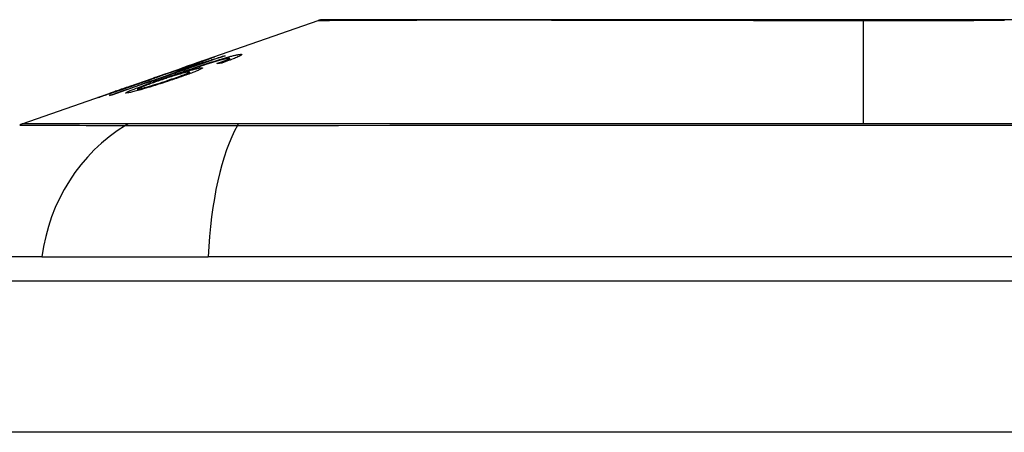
# Model space of a CAD drawing. Header units: inches. Extents: x 17 to 570, y 51 to 268.
# Tile 199 of 256: x 46.422 to 47.066, y 267.286 to 267.555. Entities that reach past the tile are written whole.
import ezdxf

# ---------------------------------------------------------------- set-up
doc = ezdxf.new("R2010")
doc.units = ezdxf.units.IN
doc.header["$MEASUREMENT"] = 0
doc.layers.add('Visible Edges(ANSI)', color=7, linetype='Continuous', lineweight=25)
doc.layers.add('Visible Tangent Edges(ANSI)', color=7, linetype='Continuous', lineweight=25)

msp = doc.modelspace()

# ---------------------------------------------------------------- linework, layer by layer
at = {"layer": 'Visible Edges(ANSI)'}
for p, q in [((46.53852, 267.52762), (46.61672, 267.55499)), ((46.54171, 267.52862), (46.54171, 267.52834)), ((46.55507, 267.53181), (46.55507, 267.53155)), ((46.5571, 267.52921), (46.5571, 267.52832)), ((46.55887, 267.53021), (46.55887, 267.52897)), ((46.49322, 267.51176), (46.52834, 267.52405)), ((46.5242, 267.52182), (46.533, 267.5249)), ((46.52876, 267.5242), (46.52876, 267.52419)), ((46.533, 267.5249), (46.533, 267.52449)), ((46.53813, 267.52607), (46.53813, 267.52569)), ((46.50929, 267.51733), (46.51738, 267.52016)), ((46.51064, 267.51774), (46.51064, 267.51747)), ((46.51733, 267.52013), (46.51733, 267.5199)), ((46.52563, 267.52006), (46.52563, 267.5197)), ((46.53257, 267.52124), (46.53257, 267.52004)), ((46.42319, 267.48725), (46.48503, 267.50889)), ((46.4928, 267.51161), (46.4928, 267.5116)), ((46.4986, 267.51002), (46.4986, 267.5091)), ((46.48035, 267.50717), (46.48035, 267.50695)), ((46.43606, 267.40034), (46.3633, 267.40034)), ((46.43606, 267.40034), (46.54484, 267.40034)), ((47.40222, 267.40034), (46.54484, 267.40034)), ((17.17103, 267.38459), (76.77603, 267.38459))]:
    msp.add_line(p, q, dxfattribs=at)
at = {"layer": 'Visible Edges(ANSI)', "flags": 128}
for points in [[(47.077, 267.55531), (47.06024, 267.55529), (47.04323, 267.55528), (47.02604, 267.55527), (47.00873, 267.55527), (46.99135, 267.55526), (46.97398, 267.55526), (46.95659, 267.55526), (46.93919, 267.55527), (46.92183, 267.55527), (46.90457, 267.55528), (46.88747, 267.55529), (46.87061, 267.55531), (46.85403, 267.55532), (46.8378, 267.55533), (46.82189, 267.55535), (46.80628, 267.55537), (46.79104, 267.55538), (46.77623, 267.5554), (46.76189, 267.55542), (46.74809, 267.55543), (46.73487, 267.55545), (46.72227, 267.55545), (46.71029, 267.55545), (46.69894, 267.55543), (46.68825, 267.55542), (46.67825, 267.5554), (46.66894, 267.55538), (46.66033, 267.55537), (46.65246, 267.55535), (46.64537, 267.55533), (46.63908, 267.55532), (46.63361, 267.55531), (46.62897, 267.55529), (46.62517, 267.55528), (46.62219, 267.55527), (46.62005, 267.55527), (46.61877, 267.55526), (46.61833, 267.55526)], [(46.55604, 267.53188), (46.55296, 267.53082), (46.54988, 267.52975), (46.54679, 267.52868), (46.54369, 267.52761), (46.5406, 267.52654), (46.53749, 267.52547), (46.53438, 267.52439), (46.53127, 267.52332), (46.52816, 267.52224), (46.52505, 267.52116), (46.52193, 267.52009), (46.51882, 267.51901), (46.51571, 267.51793), (46.5126, 267.51686), (46.50949, 267.51578), (46.50638, 267.5147), (46.50328, 267.51363), (46.50019, 267.51256), (46.4971, 267.51149), (46.49401, 267.51042), (46.49093, 267.50935), (46.48786, 267.50829), (46.4848, 267.50722), (46.48175, 267.50617)], [(46.5197, 267.51847), (46.52111, 267.51896), (46.52253, 267.51946), (46.52396, 267.51995), (46.52538, 267.52044), (46.52681, 267.52094), (46.52823, 267.52143), (46.52966, 267.52192), (46.53108, 267.5224), (46.53249, 267.52288), (46.53389, 267.52336), (46.53529, 267.52384), (46.53668, 267.5243), (46.53806, 267.52477), (46.53942, 267.52522), (46.54077, 267.52567), (46.5421, 267.52611), (46.54341, 267.52654), (46.54471, 267.52697), (46.54601, 267.52739), (46.54729, 267.5278), (46.54857, 267.52821), (46.54983, 267.52861), (46.55108, 267.529), (46.55231, 267.52938)], [(46.55385, 267.52926), (46.55192, 267.52871), (46.54985, 267.52809), (46.54768, 267.52742), (46.54547, 267.52673), (46.54339, 267.52606), (46.54158, 267.52547), (46.54012, 267.52499), (46.53908, 267.52465), (46.53825, 267.52437), (46.53741, 267.52409), (46.53657, 267.5238), (46.53572, 267.52352), (46.53486, 267.52323), (46.534, 267.52294), (46.53314, 267.52264), (46.53229, 267.52235), (46.53143, 267.52206), (46.53058, 267.52177), (46.52973, 267.52148), (46.52889, 267.52119), (46.52806, 267.5209), (46.52723, 267.52062), (46.52642, 267.52034), (46.52563, 267.52006)], [(46.54169, 267.52862), (46.54158, 267.5286), (46.54136, 267.52853), (46.54102, 267.52842), (46.54056, 267.52827), (46.53997, 267.52808), (46.53932, 267.52786), (46.53867, 267.52763), (46.53806, 267.52743), (46.53752, 267.52724), (46.53696, 267.52705), (46.53638, 267.52684), (46.53577, 267.52663), (46.53515, 267.52642), (46.53451, 267.52619), (46.53385, 267.52596), (46.53317, 267.52573), (46.53249, 267.52549), (46.53179, 267.52525), (46.53109, 267.525), (46.53038, 267.52476), (46.52967, 267.52451), (46.52895, 267.52426), (46.52824, 267.52401), (46.52753, 267.52376)], [(46.52876, 267.5242), (46.53046, 267.52479), (46.53214, 267.52538), (46.5338, 267.52596), (46.53543, 267.52653), (46.53702, 267.52709), (46.53856, 267.52763), (46.53999, 267.52813), (46.54124, 267.52857), (46.54233, 267.52895), (46.54327, 267.52927), (46.54407, 267.52955), (46.54479, 267.5298), (46.54546, 267.53003), (46.54608, 267.53024), (46.54664, 267.53044), (46.54715, 267.53061), (46.54761, 267.53076), (46.548, 267.53089), (46.54834, 267.531), (46.54862, 267.53109), (46.54884, 267.53116), (46.54902, 267.53121), (46.54914, 267.53124), (46.54922, 267.53126)], [(46.53056, 267.52456), (46.53132, 267.52483), (46.53209, 267.5251), (46.53284, 267.52536), (46.53359, 267.52562), (46.53432, 267.52588), (46.53503, 267.52614), (46.53572, 267.52638), (46.53638, 267.52662), (46.53702, 267.52685), (46.53763, 267.52707), (46.53822, 267.52728), (46.53877, 267.52748), (46.53928, 267.52767), (46.53975, 267.52785), (46.54017, 267.528), (46.54054, 267.52814), (46.54086, 267.52826), (46.54113, 267.52837), (46.54134, 267.52845), (46.54151, 267.52852), (46.54162, 267.52857), (46.54169, 267.5286), (46.54171, 267.52862), (46.54169, 267.52862)], [(46.54922, 267.53126), (46.54925, 267.53125), (46.54918, 267.5312), (46.549, 267.53112), (46.54872, 267.531), (46.54833, 267.53084), (46.54784, 267.53064), (46.54724, 267.53041), (46.54655, 267.53015), (46.54577, 267.52985), (46.5449, 267.52952), (46.54393, 267.52916), (46.54288, 267.52877), (46.54181, 267.52838), (46.54075, 267.52799), (46.5397, 267.52762), (46.5387, 267.52726), (46.53775, 267.52692), (46.5368, 267.52658), (46.53584, 267.52624), (46.53486, 267.52589), (46.53387, 267.52554), (46.53287, 267.52519), (46.53186, 267.52483), (46.53083, 267.52447)], [(46.533, 267.5249), (46.53403, 267.52521), (46.53506, 267.52553), (46.53609, 267.52584), (46.53711, 267.52615), (46.53812, 267.52647), (46.53912, 267.52677), (46.54011, 267.52708), (46.54108, 267.52738), (46.54204, 267.52768), (46.54298, 267.52797), (46.54389, 267.52826), (46.54478, 267.52853), (46.54564, 267.52881), (46.54648, 267.52907), (46.54728, 267.52932), (46.54809, 267.52958), (46.54892, 267.52984), (46.54976, 267.53011), (46.55062, 267.53038), (46.55149, 267.53066), (46.55237, 267.53094), (46.55326, 267.53123), (46.55417, 267.53152), (46.55507, 267.53181)], [(46.55042, 267.52669), (46.55073, 267.5268), (46.55104, 267.52691), (46.55136, 267.52703), (46.55167, 267.52714), (46.55198, 267.52725), (46.55229, 267.52736), (46.5526, 267.52748), (46.55291, 267.52759), (46.55322, 267.5277), (46.55352, 267.52781), (46.55381, 267.52792), (46.55411, 267.52803), (46.55439, 267.52814), (46.55467, 267.52825), (46.55495, 267.52835), (46.55521, 267.52845), (46.55547, 267.52855), (46.55573, 267.52865), (46.55598, 267.52875), (46.55622, 267.52885), (46.55646, 267.52894), (46.55668, 267.52903), (46.5569, 267.52912), (46.5571, 267.52921)], [(46.55231, 267.52938), (46.55311, 267.52962), (46.5539, 267.52986), (46.55467, 267.53009), (46.55543, 267.53032), (46.55618, 267.53054), (46.55691, 267.53075), (46.55762, 267.53095), (46.55831, 267.53114), (46.55897, 267.53132), (46.55961, 267.53149), (46.56022, 267.53166), (46.56081, 267.53181), (46.56138, 267.53195), (46.56191, 267.53208), (46.56242, 267.5322), (46.5629, 267.5323), (46.56336, 267.5324), (46.56378, 267.53249), (46.56417, 267.53256), (46.56454, 267.53263), (46.56488, 267.53268), (46.5652, 267.53272), (46.56549, 267.53276), (46.56575, 267.53278)], [(46.56575, 267.53278), (46.56609, 267.5328), (46.56637, 267.5328), (46.56659, 267.53278), (46.56673, 267.53273), (46.5668, 267.53266), (46.56678, 267.53255), (46.56668, 267.53243), (46.56649, 267.53227), (46.56621, 267.53209), (46.56584, 267.53188), (46.56539, 267.53165), (46.56486, 267.53139), (46.56425, 267.53111), (46.56356, 267.53081), (46.56281, 267.53049), (46.56199, 267.53016), (46.5611, 267.52981), (46.56016, 267.52945), (46.55917, 267.52908), (46.55813, 267.52869), (46.55706, 267.5283), (46.55595, 267.52791), (46.55482, 267.52751), (46.55366, 267.5271)], [(46.55834, 267.53029), (46.55824, 267.53028), (46.55813, 267.53026), (46.55802, 267.53025), (46.55789, 267.53023), (46.55776, 267.53021), (46.55762, 267.53018), (46.55748, 267.53016), (46.55732, 267.53013), (46.55716, 267.53009), (46.55699, 267.53006), (46.55681, 267.53002), (46.55662, 267.52998), (46.55643, 267.52993), (46.55623, 267.52988), (46.55602, 267.52983), (46.55581, 267.52978), (46.55558, 267.52972), (46.55536, 267.52967), (46.55512, 267.5296), (46.55488, 267.52954), (46.55463, 267.52947), (46.55438, 267.5294), (46.55412, 267.52933), (46.55385, 267.52926)], [(46.55507, 267.53181), (46.55511, 267.53182), (46.55515, 267.53182), (46.55519, 267.53182), (46.55523, 267.53183), (46.55527, 267.53183), (46.55531, 267.53183), (46.55535, 267.53184), (46.55539, 267.53184), (46.55543, 267.53184), (46.55548, 267.53184), (46.55552, 267.53185), (46.55556, 267.53185), (46.5556, 267.53185), (46.55564, 267.53186), (46.55568, 267.53186), (46.55572, 267.53186), (46.55576, 267.53186), (46.5558, 267.53187), (46.55584, 267.53187), (46.55588, 267.53187), (46.55592, 267.53187), (46.55596, 267.53188), (46.556, 267.53188), (46.55604, 267.53188)], [(46.5571, 267.52921), (46.55731, 267.5293), (46.55751, 267.52939), (46.5577, 267.52948), (46.55787, 267.52956), (46.55804, 267.52964), (46.55819, 267.52972), (46.55832, 267.52979), (46.55844, 267.52986), (46.55855, 267.52992), (46.55864, 267.52998), (46.55872, 267.53003), (46.55878, 267.53008), (46.55883, 267.53013), (46.55886, 267.53016), (46.55887, 267.5302), (46.55887, 267.53023), (46.55886, 267.53025), (46.55883, 267.53027), (46.55878, 267.53029), (46.55872, 267.5303), (46.55864, 267.5303), (46.55855, 267.5303), (46.55845, 267.5303), (46.55834, 267.53029)], [(46.48026, 267.50595), (46.48265, 267.50678), (46.48505, 267.50762), (46.48745, 267.50845), (46.48985, 267.50929), (46.49226, 267.51012), (46.49467, 267.51096), (46.49708, 267.5118), (46.4995, 267.51264), (46.50191, 267.51348), (46.50433, 267.51432), (46.50675, 267.51516), (46.50917, 267.516), (46.51159, 267.51684), (46.514, 267.51768), (46.51642, 267.51852), (46.51884, 267.51937), (46.52126, 267.52021), (46.52368, 267.52105), (46.52609, 267.52188), (46.5285, 267.52272), (46.53091, 267.52356), (46.53332, 267.5244), (46.53573, 267.52523), (46.53813, 267.52607)], [(46.53083, 267.52447), (46.53014, 267.52423), (46.52945, 267.524), (46.52876, 267.52376), (46.52808, 267.52352), (46.52739, 267.52329), (46.52671, 267.52305), (46.52604, 267.52282), (46.52537, 267.52259), (46.52472, 267.52237), (46.52407, 267.52215), (46.52341, 267.52193), (46.52273, 267.5217), (46.52204, 267.52146), (46.52132, 267.52122), (46.5206, 267.52098), (46.51988, 267.52074), (46.51916, 267.5205), (46.51848, 267.52028), (46.51783, 267.52006), (46.51722, 267.51987), (46.51665, 267.51968), (46.51612, 267.51951), (46.51562, 267.51935), (46.51516, 267.5192)], [(46.51734, 267.52013), (46.51784, 267.52027), (46.519, 267.52064), (46.52072, 267.5212), (46.52212, 267.52166), (46.52265, 267.52184), (46.523, 267.52196), (46.52336, 267.52208), (46.52373, 267.52221), (46.52411, 267.52234), (46.5245, 267.52247), (46.5249, 267.52261), (46.52531, 267.52275), (46.52573, 267.52289), (46.52616, 267.52304), (46.52658, 267.52318), (46.52702, 267.52333), (46.52745, 267.52348), (46.52789, 267.52364), (46.52834, 267.52379), (46.52878, 267.52394), (46.52922, 267.5241), (46.52967, 267.52425), (46.53011, 267.52441), (46.53056, 267.52456)], [(46.54027, 267.52403), (46.54087, 267.52406), (46.54114, 267.52397), (46.54106, 267.52377), (46.54062, 267.52345), (46.53988, 267.52305), (46.53901, 267.52264), (46.53819, 267.52227), (46.53754, 267.52199), (46.53689, 267.52172), (46.5362, 267.52144), (46.53547, 267.52115), (46.5347, 267.52084), (46.53388, 267.52053), (46.53302, 267.52021), (46.53213, 267.51988), (46.53121, 267.51954), (46.53026, 267.51919), (46.52928, 267.51885), (46.52828, 267.51849), (46.52727, 267.51814), (46.52623, 267.51778), (46.52518, 267.51742), (46.52411, 267.51705), (46.52303, 267.51669)], [(46.53813, 267.52607), (46.53761, 267.5259), (46.53709, 267.52574), (46.53657, 267.52558), (46.53606, 267.52543), (46.53556, 267.52527), (46.53506, 267.52512), (46.53456, 267.52496), (46.53408, 267.52482), (46.5336, 267.52467), (46.53313, 267.52452), (46.53266, 267.52438), (46.53221, 267.52424), (46.53176, 267.52411), (46.53132, 267.52397), (46.53082, 267.52382), (46.53023, 267.52364), (46.52957, 267.52344), (46.52885, 267.52322), (46.52809, 267.52299), (46.5273, 267.52275), (46.5265, 267.52251), (46.52571, 267.52227), (46.52494, 267.52204), (46.5242, 267.52182)], [(46.52563, 267.52006), (46.52636, 267.52029), (46.52709, 267.52052), (46.52781, 267.52074), (46.52852, 267.52096), (46.52922, 267.52118), (46.52991, 267.52139), (46.53059, 267.52159), (46.53126, 267.52179), (46.53193, 267.52199), (46.5326, 267.52218), (46.53327, 267.52237), (46.53394, 267.52256), (46.5346, 267.52274), (46.53526, 267.52292), (46.53592, 267.52309), (46.53656, 267.52326), (46.53717, 267.52341), (46.53774, 267.52355), (46.53827, 267.52367), (46.53876, 267.52377), (46.5392, 267.52386), (46.5396, 267.52393), (46.53996, 267.52399), (46.54027, 267.52403)], [(46.52753, 267.52376), (46.52758, 267.52378), (46.52763, 267.5238), (46.52768, 267.52382), (46.52773, 267.52383), (46.52778, 267.52385), (46.52783, 267.52387), (46.52789, 267.52389), (46.52794, 267.52391), (46.52799, 267.52393), (46.52804, 267.52395), (46.52809, 267.52396), (46.52814, 267.52398), (46.52819, 267.524), (46.52824, 267.52402), (46.5283, 267.52404), (46.52835, 267.52405), (46.5284, 267.52407), (46.52845, 267.52409), (46.5285, 267.52411), (46.52855, 267.52413), (46.5286, 267.52414), (46.52865, 267.52416), (46.5287, 267.52418), (46.52876, 267.5242)], [(46.55366, 267.5271), (46.55352, 267.52709), (46.55339, 267.52707), (46.55325, 267.52705), (46.55312, 267.52704), (46.55298, 267.52702), (46.55285, 267.527), (46.55271, 267.52699), (46.55258, 267.52697), (46.55244, 267.52695), (46.55231, 267.52694), (46.55217, 267.52692), (46.55204, 267.5269), (46.5519, 267.52689), (46.55177, 267.52687), (46.55164, 267.52685), (46.5515, 267.52683), (46.55137, 267.52682), (46.55123, 267.5268), (46.5511, 267.52678), (46.55096, 267.52676), (46.55083, 267.52674), (46.55069, 267.52673), (46.55056, 267.52671), (46.55042, 267.52669)], [(46.49193, 267.50751), (46.49086, 267.50749), (46.49153, 267.50802), (46.49389, 267.50908), (46.49635, 267.51007), (46.49739, 267.51047), (46.49834, 267.51083), (46.49934, 267.51121), (46.50038, 267.51159), (46.50145, 267.51199), (46.50255, 267.51239), (46.50367, 267.5128), (46.50481, 267.51321), (46.50597, 267.51363), (46.50716, 267.51405), (46.50837, 267.51448), (46.5096, 267.51492), (46.51084, 267.51536), (46.5121, 267.51581), (46.51336, 267.51625), (46.51463, 267.5167), (46.51591, 267.51715), (46.51718, 267.51759), (46.51844, 267.51803), (46.5197, 267.51847)], [(46.52303, 267.51669), (46.52145, 267.51616), (46.51986, 267.51563), (46.51825, 267.5151), (46.51662, 267.51457), (46.51499, 267.51404), (46.51337, 267.51353), (46.51175, 267.51301), (46.51013, 267.51251), (46.50844, 267.51199), (46.50658, 267.51142), (46.50461, 267.51083), (46.50256, 267.51022), (46.50068, 267.50968), (46.49914, 267.50925), (46.49791, 267.50891), (46.49695, 267.50866), (46.4961, 267.50843), (46.49531, 267.50824), (46.49459, 267.50806), (46.49392, 267.50791), (46.49333, 267.50777), (46.4928, 267.50766), (46.49233, 267.50758), (46.49193, 267.50751)], [(46.49674, 267.5127), (46.49759, 267.513), (46.49843, 267.51329), (46.49926, 267.51359), (46.50009, 267.51388), (46.5009, 267.51416), (46.50171, 267.51445), (46.50249, 267.51473), (46.50326, 267.515), (46.504, 267.51527), (46.50471, 267.51552), (46.50539, 267.51577), (46.50604, 267.516), (46.50666, 267.51623), (46.50727, 267.51645), (46.50788, 267.51667), (46.50847, 267.51689), (46.50903, 267.5171), (46.50951, 267.51728), (46.50991, 267.51743), (46.51022, 267.51755), (46.51044, 267.51764), (46.51058, 267.5177), (46.51063, 267.51774), (46.51061, 267.51774)], [(46.51516, 267.5192), (46.515, 267.51913), (46.51481, 267.51905), (46.5146, 267.51897), (46.51436, 267.51887), (46.51409, 267.51877), (46.51379, 267.51865), (46.51346, 267.51852), (46.5131, 267.51838), (46.5127, 267.51823), (46.51227, 267.51807), (46.51182, 267.5179), (46.51133, 267.51772), (46.51082, 267.51753), (46.51024, 267.51732), (46.50952, 267.51706), (46.50863, 267.51673), (46.50757, 267.51635), (46.50632, 267.5159), (46.50492, 267.5154), (46.50346, 267.51489), (46.50197, 267.51436), (46.50045, 267.51383), (46.49891, 267.51329), (46.49736, 267.51275)], [(46.51223, 267.51534), (46.51112, 267.51496), (46.51004, 267.51458), (46.50899, 267.5142), (46.50795, 267.51383), (46.50694, 267.51347), (46.50595, 267.51311), (46.50498, 267.51275), (46.50404, 267.5124), (46.50315, 267.51206), (46.50233, 267.51175), (46.50158, 267.51145), (46.5009, 267.51118), (46.5003, 267.51093), (46.49978, 267.5107), (46.49937, 267.51051), (46.49906, 267.51036), (46.49884, 267.51023), (46.49869, 267.51013), (46.49862, 267.51006), (46.4986, 267.51001), (46.49864, 267.50998), (46.49874, 267.50996), (46.4989, 267.50997), (46.49912, 267.51)], [(46.49912, 267.51), (46.49936, 267.51004), (46.49963, 267.51009), (46.49995, 267.51015), (46.50031, 267.51023), (46.5007, 267.51033), (46.50114, 267.51044), (46.50162, 267.51056), (46.50214, 267.5107), (46.50269, 267.51084), (46.50326, 267.511), (46.50386, 267.51117), (46.50449, 267.51135), (46.50513, 267.51154), (46.50579, 267.51173), (46.50648, 267.51194), (46.50736, 267.5122), (46.50847, 267.51254), (46.50984, 267.51296), (46.51144, 267.51347), (46.51314, 267.51401), (46.51484, 267.51456), (46.51654, 267.51512), (46.51821, 267.51568), (46.51986, 267.51624)], [(46.51061, 267.51774), (46.5106, 267.51774), (46.51058, 267.51773), (46.51055, 267.51773), (46.51053, 267.51772), (46.51049, 267.51771), (46.51045, 267.5177), (46.51041, 267.51769), (46.51037, 267.51768), (46.51032, 267.51766), (46.51027, 267.51764), (46.51021, 267.51763), (46.51015, 267.51761), (46.51009, 267.51759), (46.51003, 267.51757), (46.50996, 267.51755), (46.50989, 267.51753), (46.50982, 267.5175), (46.50975, 267.51748), (46.50967, 267.51746), (46.5096, 267.51743), (46.50952, 267.51741), (46.50944, 267.51738), (46.50937, 267.51736), (46.50929, 267.51733)], [(46.53195, 267.52129), (46.53148, 267.52122), (46.5309, 267.52111), (46.5302, 267.52095), (46.52938, 267.52075), (46.52844, 267.5205), (46.52743, 267.52022), (46.52643, 267.51993), (46.52548, 267.51966), (46.52464, 267.51941), (46.52387, 267.51917), (46.52308, 267.51893), (46.52228, 267.51868), (46.52146, 267.51842), (46.52063, 267.51816), (46.51979, 267.51788), (46.51894, 267.51761), (46.5181, 267.51733), (46.51725, 267.51705), (46.5164, 267.51676), (46.51556, 267.51648), (46.51472, 267.51619), (46.51388, 267.51591), (46.51305, 267.51562), (46.51223, 267.51534)], [(46.51738, 267.52016), (46.51738, 267.52016), (46.51737, 267.52015), (46.51737, 267.52015), (46.51737, 267.52015), (46.51736, 267.52015), (46.51736, 267.52015), (46.51736, 267.52015), (46.51735, 267.52014), (46.51735, 267.52014), (46.51735, 267.52014), (46.51734, 267.52014), (46.51734, 267.52014), (46.51734, 267.52014), (46.51734, 267.52014), (46.51734, 267.52013), (46.51733, 267.52013), (46.51733, 267.52013), (46.51733, 267.52013), (46.51733, 267.52013), (46.51733, 267.52013), (46.51733, 267.52013), (46.51733, 267.52013), (46.51734, 267.52013), (46.51734, 267.52013)], [(46.51986, 267.51624), (46.52111, 267.51667), (46.52235, 267.51709), (46.52355, 267.51752), (46.52472, 267.51793), (46.52585, 267.51834), (46.52692, 267.51873), (46.52793, 267.51911), (46.52886, 267.51947), (46.5297, 267.5198), (46.53037, 267.52008), (46.53091, 267.52031), (46.53133, 267.5205), (46.53166, 267.52065), (46.53194, 267.52079), (46.53217, 267.52091), (46.53234, 267.52102), (46.53247, 267.52111), (46.53254, 267.52119), (46.53257, 267.52124), (46.53254, 267.52129), (46.53246, 267.52131), (46.53233, 267.52132), (46.53216, 267.52131), (46.53195, 267.52129)], [(46.47278, 267.50451), (46.47275, 267.50452), (46.47287, 267.50458), (46.47317, 267.50469), (46.47364, 267.50487), (46.47431, 267.50511), (46.47511, 267.5054), (46.47599, 267.50572), (46.47687, 267.50603), (46.47772, 267.50633), (46.47851, 267.50661), (46.47932, 267.50689), (46.48018, 267.50719), (46.48107, 267.50751), (46.48201, 267.50784), (46.48298, 267.50818), (46.48399, 267.50853), (46.48503, 267.50889), (46.48609, 267.50926), (46.48716, 267.50964), (46.48826, 267.51002), (46.48937, 267.51041), (46.4905, 267.51081), (46.49164, 267.51121), (46.4928, 267.51161)], [(46.49736, 267.51275), (46.49534, 267.51204), (46.49332, 267.51135), (46.49132, 267.51066), (46.48936, 267.50999), (46.48746, 267.50934), (46.48563, 267.50872), (46.48388, 267.50813), (46.48232, 267.5076), (46.48095, 267.50714), (46.47978, 267.50675), (46.47881, 267.50643), (46.47797, 267.50615), (46.47719, 267.5059), (46.47647, 267.50566), (46.47581, 267.50545), (46.47521, 267.50525), (46.47467, 267.50508), (46.47421, 267.50493), (46.47382, 267.50481), (46.47349, 267.50471), (46.47322, 267.50463), (46.47301, 267.50457), (46.47287, 267.50453), (46.47278, 267.50451)], [(46.49442, 267.51217), (46.49333, 267.51179), (46.49224, 267.5114), (46.49115, 267.51102), (46.49007, 267.51065), (46.48902, 267.51028), (46.488, 267.50992), (46.48701, 267.50957), (46.48605, 267.50923), (46.48513, 267.5089), (46.48427, 267.5086), (46.48353, 267.50834), (46.48291, 267.50812), (46.48241, 267.50794), (46.482, 267.50779), (46.48165, 267.50766), (46.48134, 267.50755), (46.48107, 267.50745), (46.48085, 267.50737), (46.48067, 267.5073), (46.48053, 267.50725), (46.48043, 267.50721), (46.48037, 267.50718), (46.48035, 267.50717), (46.48037, 267.50717)], [(46.48037, 267.50717), (46.48047, 267.50719), (46.48065, 267.50724), (46.48092, 267.50733), (46.48128, 267.50744), (46.48172, 267.50758), (46.48225, 267.50776), (46.48288, 267.50796), (46.48356, 267.50819), (46.48427, 267.50843), (46.485, 267.50867), (46.48571, 267.50891), (46.48644, 267.50916), (46.48719, 267.50941), (46.48797, 267.50968), (46.48877, 267.50995), (46.4896, 267.51024), (46.49046, 267.51053), (46.49133, 267.51083), (46.49222, 267.51113), (46.49311, 267.51144), (46.49401, 267.51175), (46.49491, 267.51207), (46.49582, 267.51238), (46.49674, 267.5127)], [(46.4928, 267.51161), (46.49286, 267.51163), (46.49293, 267.51166), (46.493, 267.51168), (46.49307, 267.51171), (46.49313, 267.51173), (46.4932, 267.51175), (46.49327, 267.51178), (46.49334, 267.5118), (46.49341, 267.51182), (46.49347, 267.51185), (46.49354, 267.51187), (46.49361, 267.5119), (46.49368, 267.51192), (46.49374, 267.51194), (46.49381, 267.51197), (46.49388, 267.51199), (46.49395, 267.51201), (46.49402, 267.51203), (46.49408, 267.51206), (46.49415, 267.51208), (46.49422, 267.5121), (46.49429, 267.51213), (46.49435, 267.51215), (46.49442, 267.51217)], [(46.48175, 267.50617), (46.48169, 267.50616), (46.48162, 267.50615), (46.48156, 267.50614), (46.4815, 267.50613), (46.48144, 267.50612), (46.48137, 267.50611), (46.48131, 267.50611), (46.48125, 267.5061), (46.48119, 267.50609), (46.48113, 267.50608), (46.48106, 267.50607), (46.481, 267.50606), (46.48094, 267.50605), (46.48088, 267.50604), (46.48082, 267.50603), (46.48075, 267.50603), (46.48069, 267.50602), (46.48063, 267.50601), (46.48057, 267.506), (46.4805, 267.50599), (46.48044, 267.50598), (46.48038, 267.50597), (46.48032, 267.50596), (46.48026, 267.50595)]]:
    msp.add_lwpolyline(points, dxfattribs=at)
at = {"layer": 'Visible Edges(ANSI)'}
for centre, radius, start, end in [((46.61835, 267.55034), 0.00492, 90.17314, 109.29005), ((46.42644, 267.47796), 0.00984, 109.29005, 119.81689)]:
    msp.add_arc(centre, radius, start, end, dxfattribs=at)
at = {"layer": 'Visible Tangent Edges(ANSI)'}
for p, q in [((46.97353, 267.55526), (46.97353, 267.55499)), ((46.97353, 267.48725), (46.97353, 267.55499)), ((46.54922, 267.53126), (46.54922, 267.53123)), ((46.55231, 267.52938), (46.55231, 267.52882)), ((46.56575, 267.53278), (46.56575, 267.53183)), ((46.53056, 267.52456), (46.53056, 267.52438)), ((46.54027, 267.52403), (46.54027, 267.52326)), ((46.51734, 267.52013), (46.51734, 267.5199)), ((46.5197, 267.51847), (46.5197, 267.51785)), ((46.51986, 267.51624), (46.51986, 267.51563)), ((46.49674, 267.5127), (46.49674, 267.51253)), ((46.49912, 267.51), (46.49912, 267.50925)), ((46.48037, 267.50717), (46.48037, 267.50695)), ((46.49298, 267.48729), (46.49281, 267.48728)), ((46.5652, 267.48728), (46.56473, 267.48729)), ((76.77603, 267.28559), (17.17103, 267.28559))]:
    msp.add_line(p, q, dxfattribs=at)
at = {"layer": 'Visible Tangent Edges(ANSI)', "flags": 128}
for points in [[(46.61675, 267.55499), (46.6169, 267.55499), (46.61735, 267.55499), (46.6181, 267.55499), (46.61916, 267.555), (46.62051, 267.55501), (46.62217, 267.55502), (46.62413, 267.55503), (46.62638, 267.55504), (46.62892, 267.55505), (46.63176, 267.55506), (46.63488, 267.55508), (46.63829, 267.55509), (46.64198, 267.55511), (46.64595, 267.55512), (46.6502, 267.55514), (46.65473, 267.55516), (46.65952, 267.55517), (46.66458, 267.55519), (46.6699, 267.55521), (46.67545, 267.55523), (46.68126, 267.55524), (46.68729, 267.55526), (46.69357, 267.55528), (46.70007, 267.55529)], [(46.70007, 267.55529), (46.70177, 267.55529), (46.70348, 267.5553), (46.7052, 267.5553), (46.70694, 267.5553), (46.70869, 267.55531), (46.71046, 267.55531), (46.71224, 267.55531), (46.71404, 267.55531), (46.71585, 267.55531), (46.71767, 267.55531), (46.71951, 267.55532), (46.72136, 267.55532), (46.72323, 267.55532), (46.72511, 267.55531), (46.727, 267.55531), (46.72891, 267.55531), (46.73083, 267.55531), (46.73276, 267.55531), (46.73471, 267.55531), (46.73667, 267.5553), (46.73865, 267.5553), (46.74064, 267.5553), (46.74264, 267.55529), (46.74466, 267.55529)], [(46.74466, 267.55529), (46.75269, 267.55528), (46.76092, 267.55526), (46.76933, 267.55524), (46.77792, 267.55523), (46.78668, 267.55521), (46.79559, 267.55519), (46.80464, 267.55517), (46.81383, 267.55516), (46.82313, 267.55514), (46.83256, 267.55512), (46.8421, 267.55511), (46.85176, 267.55509), (46.86152, 267.55508), (46.87138, 267.55506), (46.88134, 267.55505), (46.89138, 267.55504), (46.90152, 267.55503), (46.91172, 267.55502), (46.92197, 267.55501), (46.93227, 267.555), (46.94258, 267.55499), (46.9529, 267.55499), (46.96323, 267.55499), (46.97353, 267.55499)], [(46.97353, 267.55499), (46.98387, 267.55499), (46.99421, 267.55499), (47.00455, 267.55499), (47.01488, 267.555), (47.02517, 267.55501), (47.03542, 267.55502), (47.04562, 267.55503), (47.05574, 267.55504), (47.06579, 267.55505)], [(46.42155, 267.4865), (46.42167, 267.4865), (46.42203, 267.4865), (46.42264, 267.48649), (46.42349, 267.48649), (46.42458, 267.48649), (46.42591, 267.48648), (46.42748, 267.48648), (46.4293, 267.48647), (46.43136, 267.48646), (46.43365, 267.48646), (46.43619, 267.48645), (46.43896, 267.48644), (46.44197, 267.48643), (46.44523, 267.48642), (46.44872, 267.48641), (46.45245, 267.4864), (46.45641, 267.48639), (46.46061, 267.48637), (46.46504, 267.48636), (46.46971, 267.48635), (46.47462, 267.48634), (46.47975, 267.48632), (46.48512, 267.48631), (46.49071, 267.4863)], [(46.49281, 267.48728), (46.48718, 267.48728), (46.4818, 267.48728), (46.47664, 267.48728), (46.47171, 267.48728), (46.46702, 267.48728), (46.46256, 267.48728), (46.45833, 267.48728), (46.45434, 267.48727), (46.45059, 267.48727), (46.44707, 267.48727), (46.4438, 267.48727), (46.44076, 267.48727), (46.43796, 267.48726), (46.43541, 267.48726), (46.43309, 267.48726), (46.43102, 267.48726), (46.42918, 267.48726), (46.4276, 267.48725), (46.42625, 267.48725), (46.42515, 267.48725), (46.42429, 267.48725), (46.42368, 267.48725), (46.42331, 267.48725), (46.42319, 267.48725)], [(46.49071, 267.4863), (46.49225, 267.48629), (46.49394, 267.48627), (46.49579, 267.48627), (46.49779, 267.48626), (46.49994, 267.48625), (46.50223, 267.48625), (46.50467, 267.48624), (46.50725, 267.48624), (46.50997, 267.48623), (46.51281, 267.48623), (46.51579, 267.48623), (46.51889, 267.48623), (46.5221, 267.48623), (46.52544, 267.48623), (46.52888, 267.48623), (46.53243, 267.48624), (46.53607, 267.48624), (46.53982, 267.48624), (46.54365, 267.48625), (46.54756, 267.48626), (46.55156, 267.48627), (46.55562, 267.48627), (46.55975, 267.48629), (46.56395, 267.4863)], [(46.56473, 267.48729), (46.56063, 267.48729), (46.5566, 267.48729), (46.55263, 267.48729), (46.54874, 267.48729), (46.54492, 267.48728), (46.54118, 267.48728), (46.53753, 267.48728), (46.53397, 267.48728), (46.53051, 267.48728), (46.52715, 267.48728), (46.5239, 267.48728), (46.52075, 267.48728), (46.51772, 267.48728), (46.51481, 267.48728), (46.51202, 267.48728), (46.50936, 267.48728), (46.50682, 267.48728), (46.50442, 267.48728), (46.50216, 267.48728), (46.50003, 267.48728), (46.49805, 267.48729), (46.49621, 267.48729), (46.49452, 267.48729), (46.49298, 267.48729)], [(46.56395, 267.4863), (46.59686, 267.48632), (46.63012, 267.48635), (46.66371, 267.48637), (46.69758, 267.4864), (46.73169, 267.48642), (46.76601, 267.48644), (46.80049, 267.48646), (46.83509, 267.48647), (46.86977, 267.48648), (46.90449, 267.48649), (46.93919, 267.4865), (46.97388, 267.4865), (47.00857, 267.4865), (47.04327, 267.48649), (47.07796, 267.48648)], [(46.97353, 267.48725), (46.95625, 267.48725), (46.93895, 267.48725), (46.92166, 267.48725), (46.90436, 267.48725), (46.88706, 267.48725), (46.86977, 267.48725), (46.85248, 267.48726), (46.83521, 267.48726), (46.81796, 267.48726), (46.80073, 267.48726), (46.78354, 267.48726), (46.76638, 267.48727), (46.74927, 267.48727), (46.7322, 267.48727), (46.71519, 267.48727), (46.69823, 267.48727), (46.68133, 267.48728), (46.6645, 267.48728), (46.64775, 267.48728), (46.63106, 267.48728), (46.61447, 267.48728), (46.59796, 267.48728), (46.58162, 267.48728), (46.5652, 267.48728)], [(47.07742, 267.48725), (47.06011, 267.48725), (47.04279, 267.48725), (47.02547, 267.48725), (47.00815, 267.48725), (46.99084, 267.48725), (46.97353, 267.48725)]]:
    msp.add_lwpolyline(points, dxfattribs=at)
at = {"layer": 'Visible Tangent Edges(ANSI)'}
for centre, major_axis, ratio, start_param, end_param in [((46.54649, 267.38402), (0, 0.11811), 0.943995, 0.523835, 1.432195), ((46.49536, 267.47777), (0.00008, 0.00984), 0.945463, 0.267645, 0.531352), ((46.58344, 267.38402), (0, 0.11811), 0.32996, 0.523835, 1.432195), ((46.56557, 267.47777), (-0.00003, 0.00984), 0.32572, 0.259229, 0.522936)]:
    msp.add_ellipse(centre, major_axis=major_axis, ratio=ratio, start_param=start_param, end_param=end_param, dxfattribs=at)

doc.saveas('drawing.dxf')
